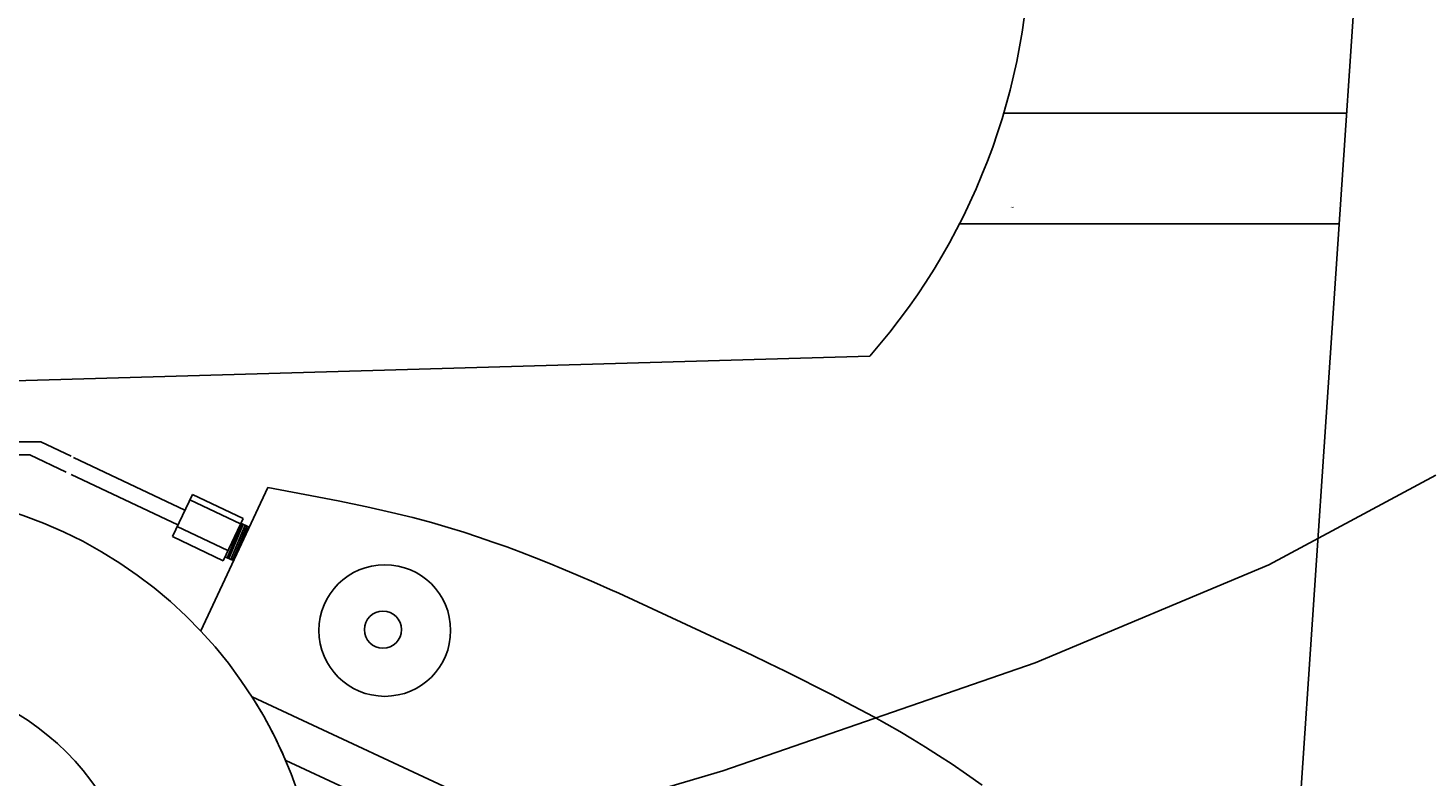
# Model space of a CAD drawing. Extents: x 149 to 250, y -977 to -912.
# Tile 106 of 156: x 240.052 to 240.312, y -963.052 to -962.913. Entities that reach past the tile are written whole.
import ezdxf

# ---------------------------------------------------------------- set-up
doc = ezdxf.new("R2010")
doc.units = 0
doc.header["$MEASUREMENT"] = 0
doc.layers.get('0').update_dxf_attribs({"linetype": 'CONTINUOUS'})

msp = doc.modelspace()

# ---------------------------------------------------------------- linework, layer by layer
for p, q in [((240.28483, -963.10541), (240.29876, -962.89854)), ((240.29671, -962.92897), (240.23301, -962.92897)), ((240.2248, -962.94953), (240.29533, -962.94953)), ((240.06021, -962.99296), (240.08092, -963.00278)), ((240.09629, -962.99859), (240.08389, -963.0252)), ((240.10316, -962.99984), (240.09629, -962.99859)), ((240.3133, -962.99625), (240.28228, -963.01291)), ((240.08231, -962.99984), (240.07859, -963.00769)), ((240.09124, -963.00533), (240.08182, -963.00087)), ((240.09173, -963.00431), (240.08231, -962.99984)), ((240.10936, -963.00104), (240.10316, -962.99984)), ((240.11469, -963.00215), (240.10936, -963.00104)), ((240.11928, -963.00319), (240.11469, -963.00215)), ((240.12325, -963.00416), (240.11928, -963.00319)), ((240.07948, -963.0058), (240.0889, -963.01027)), ((240.08801, -963.01216), (240.09173, -963.00431)), ((240.08879, -963.01164), (240.09146, -963.00524)), ((240.08908, -963.01178), (240.09175, -963.00538)), ((240.08945, -963.01196), (240.09212, -963.00556)), ((240.08975, -963.0121), (240.09242, -963.0057)), ((240.08975, -963.01209), (240.09271, -963.00584)), ((240.09271, -963.00584), (240.09131, -963.00518)), ((240.12673, -963.00509), (240.12325, -963.00416)), ((240.12984, -963.006), (240.12673, -963.00509)), ((240.13271, -963.00689), (240.12984, -963.006)), ((240.07859, -963.00769), (240.08801, -963.01216)), ((240.13545, -963.00778), (240.13271, -963.00689)), ((240.1381, -963.00869), (240.13545, -963.00778)), ((240.14071, -963.00961), (240.1381, -963.00869)), ((240.08835, -963.01143), (240.08975, -963.01209)), ((240.14329, -963.01057), (240.14071, -963.00961)), ((240.14587, -963.01157), (240.14329, -963.01057)), ((240.1485, -963.01262), (240.14587, -963.01157)), ((240.15119, -963.01373), (240.1485, -963.01262)), ((240.15398, -963.01492), (240.15119, -963.01373)), ((240.28228, -963.01291), (240.23888, -963.03115)), ((240.15689, -963.01617), (240.15398, -963.01492)), ((240.15989, -963.01749), (240.15689, -963.01617)), ((240.16152, -963.01822), (240.15989, -963.01749)), ((240.1803, -963.02691), (240.16152, -963.01822)), ((240.18326, -963.0283), (240.1803, -963.02691)), ((240.18629, -963.02974), (240.18326, -963.0283)), ((240.18935, -963.03121), (240.18629, -963.02974)), ((240.23888, -963.03115), (240.18085, -963.0512)), ((240.19239, -963.0327), (240.18935, -963.03121)), ((240.1954, -963.03419), (240.19239, -963.0327)), ((240.19833, -963.03566), (240.1954, -963.03419)), ((240.09342, -963.03748), (240.23626, -963.10409)), ((240.20115, -963.03709), (240.19833, -963.03566)), ((240.20384, -963.03849), (240.20115, -963.03709)), ((240.20641, -963.03985), (240.20384, -963.03849)), ((240.2089, -963.0412), (240.20641, -963.03985)), ((240.21132, -963.04256), (240.2089, -963.0412)), ((240.2137, -963.04393), (240.21132, -963.04256)), ((240.21608, -963.04535), (240.2137, -963.04393)), ((240.21847, -963.04681), (240.21608, -963.04535)), ((240.2209, -963.04836), (240.21847, -963.04681)), ((240.22342, -963.05), (240.2209, -963.04836)), ((240.2261, -963.05182), (240.22342, -963.05)), ((240.18085, -963.0512), (240.1059, -963.0733)), ((240.22903, -963.0539), (240.2261, -963.05182))]:
    msp.add_line(p, q)
for points in [[(239.79361, -962.98759, 0.02433), (240.02128, -962.97954), (240.20813, -962.97417, 0.910404), (240.04247, -962.79949), (239.90465, -962.88218), (239.79833, -962.95493, 0.52345)], [(240.10614, -963.08782, 61.028042), (240.10558, -963.09322, 0.016386)]]:
    msp.add_lwpolyline(points, format="xyb", close=True)
for points in [[(240.04453, -962.9901), (240.05417, -962.9901), (240.05976, -962.99275)], [(240.04453, -962.99248), (240.05209, -962.99248), (240.05886, -962.99569)], [(240.0598, -962.99613), (240.07962, -963.00552)], [(240.09965, -963.04929), (240.12304, -963.0602)]]:
    msp.add_lwpolyline(points)
for centre, radius in [((240.11805, -963.02514), 0.01223), ((240.1177, -963.02498), 0.00344), ((240.0248, -963.08186), 0.04823)]:
    msp.add_circle(centre, radius)
msp.add_arc((240.02345, -963.08194), 0.08289, 23.1947, 32.4327)

# ---------------------------------------------------------------- texts
msp.add_text('     1989', height=0.0002).set_placement((240.23392, -962.9466))

doc.saveas('drawing.dxf')
